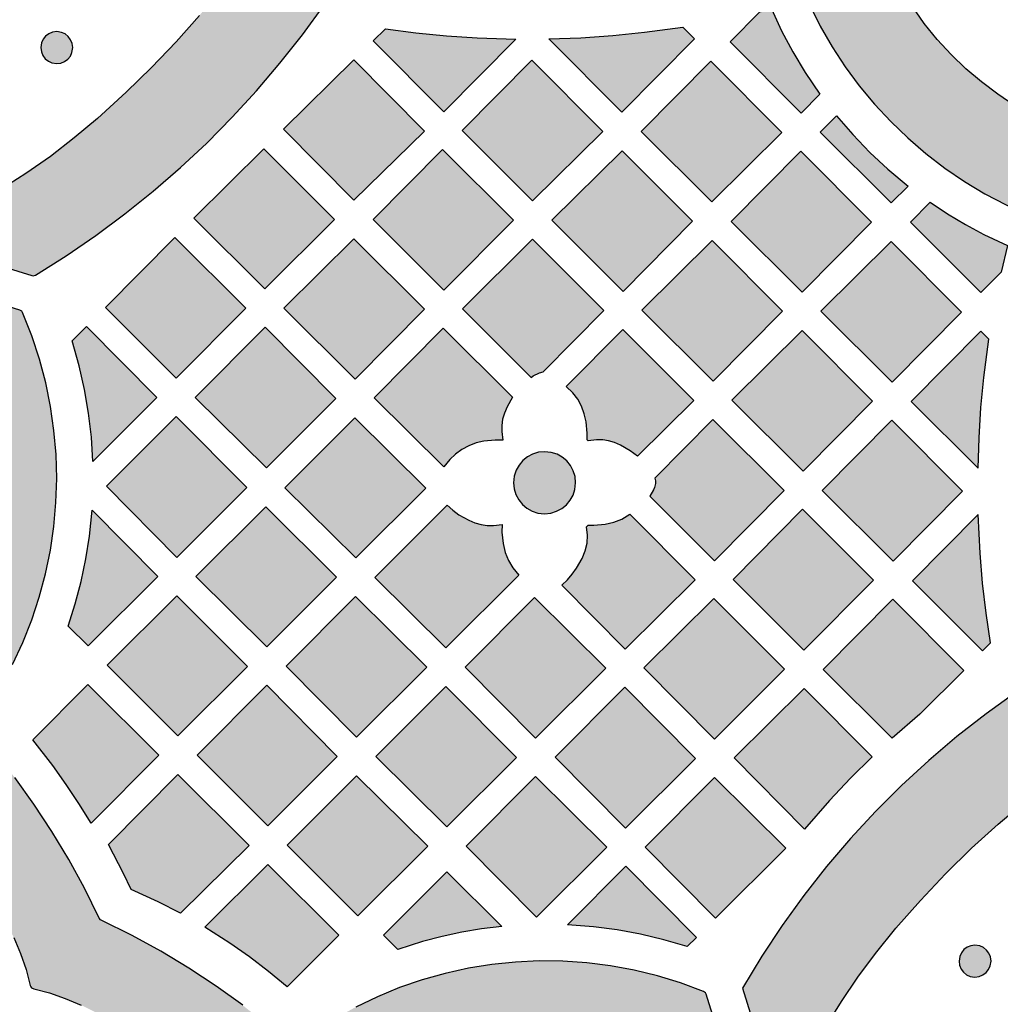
# Model space of a CAD drawing. Header units: millimetres. Extents: x -575 to 893, y -1168 to -690.
# Tile 60 of 72: x 528 to 632, y -888 to -784. Entities that reach past the tile are written whole.
import ezdxf

# ---------------------------------------------------------------- set-up
doc = ezdxf.new("R2010")
doc.units = ezdxf.units.MM
doc.layers.add('pattern', color=7, linetype='Continuous', true_color=0x000000)

msp = doc.modelspace()

# ---------------------------------------------------------------- hatches: boundary and pattern name
at = {"layer": 'pattern'}
for points in [[(645.52, -798.91), (645.52, -798.9), (645.53, -798.9), (645.54, -798.89), (645.55, -798.89), (645.55, -798.88), (645.56, -798.88), (645.57, -798.87), (645.58, -798.87), (645.58, -798.86), (645.59, -798.86), (645.6, -798.85), (645.61, -798.84), (645.61, -798.84), (645.62, -798.83), (645.63, -798.82), (645.63, -798.82), (645.64, -798.81), (645.65, -798.8), (645.65, -798.8), (645.66, -798.79), (645.67, -798.78), (645.67, -798.77), (645.68, -798.77), (645.68, -798.76), (645.69, -798.75), (645.7, -798.74), (645.7, -798.73), (645.71, -798.72), (645.71, -798.72), (645.72, -798.71), (645.72, -798.7), (645.73, -798.69), (645.73, -798.68), (645.73, -798.67), (645.74, -798.66), (645.74, -798.65), (645.74, -798.64), (645.75, -798.63), (645.75, -798.62), (645.75, -798.61), (645.76, -798.61), (645.76, -798.6), (645.76, -798.59), (645.76, -798.58), (645.77, -798.57), (645.77, -798.56), (645.77, -798.55), (645.77, -798.54), (645.77, -798.53), (645.77, -798.52), (645.77, -798.51), (645.77, -798.5), (645.78, -798.49), (645.78, -798.48), (645.78, -798.47), (645.78, -798.46), (645.78, -798.45), (645.78, -798.44), (645.77, -798.43), (645.77, -798.42), (645.77, -798.41), (645.77, -798.41), (645.77, -798.4), (645.77, -798.39), (645.77, -798.38), (645.77, -798.37), (645.76, -798.36), (645.76, -798.35), (645.76, -798.34), (645.76, -798.33), (645.75, -798.33), (645.75, -798.32), (645.75, -798.31), (645.75, -798.3), (645.74, -798.29), (645.74, -798.28), (645.73, -798.27), (645.73, -798.26), (645.73, -798.25), (645.72, -798.25), (645.72, -798.24), (645.71, -798.23), (645.71, -798.22), (645.7, -798.21), (645.7, -798.2), (645.69, -798.19), (645.69, -798.19), (645.68, -798.18), (645.68, -798.17), (645.67, -798.16), (645.66, -798.15), (645.66, -798.15), (645.65, -798.14), (645.64, -798.13), (645.64, -798.12), (645.63, -798.12), (645.62, -798.11), (645.62, -798.1), (645.61, -798.1), (645.6, -798.09), (645.59, -798.08), (645.59, -798.08), (645.58, -798.07), (645.57, -798.07), (645.56, -798.06), (645.55, -798.05), (645.55, -798.05), (645.54, -798.04), (645.53, -798.04), (645.52, -798.03), (645.51, -798.03), (645.5, -798.02), (645.49, -798.02), (645.49, -798.02), (645.48, -798.01), (645.47, -798.01), (645.46, -798), (645.45, -798), (645.44, -798), (645.43, -797.99), (645.42, -797.99), (645.41, -797.99), (645.41, -797.99), (645.4, -797.98), (645.39, -797.98), (645.38, -797.98), (645.37, -797.98), (645.36, -797.98), (643.16, -797.52), (641.02, -796.94), (638.93, -796.22), (636.91, -795.37), (634.95, -794.41), (633.06, -793.33), (631.25, -792.13), (629.51, -790.83), (627.87, -789.43), (626.31, -787.92), (624.85, -786.33), (623.49, -784.64), (622.23, -782.87), (621.09, -781.03), (620.05, -779.1), (619.14, -777.11), (618.34, -775.05), (617.68, -772.93), (617.13, -770.64), (617.13, -770.64), (617.13, -770.63), (617.12, -770.62), (617.12, -770.61), (617.12, -770.6), (617.12, -770.59), (617.11, -770.58), (617.11, -770.58), (617.11, -770.57), (617.1, -770.56), (617.1, -770.55), (617.1, -770.54), (617.09, -770.53), (617.09, -770.52), (617.08, -770.52), (617.08, -770.51), (617.08, -770.5), (617.07, -770.49), (617.07, -770.48), (617.06, -770.47), (617.06, -770.47), (617.05, -770.46), (617.04, -770.45), (617.04, -770.44), (617.03, -770.44), (617.03, -770.43), (617.02, -770.42), (617.01, -770.41), (617.01, -770.41), (617, -770.4), (616.99, -770.39), (616.99, -770.39), (616.98, -770.38), (616.97, -770.37), (616.97, -770.37), (616.96, -770.36), (616.95, -770.35), (616.94, -770.35), (616.94, -770.34), (616.93, -770.34), (616.92, -770.33), (616.91, -770.33), (616.9, -770.32), (616.9, -770.32), (616.89, -770.31), (616.88, -770.31), (616.87, -770.3), (616.86, -770.3), (616.85, -770.29), (616.85, -770.29), (616.84, -770.29), (616.83, -770.28), (616.82, -770.28), (616.81, -770.28), (616.8, -770.27), (616.79, -770.27), (616.78, -770.27), (616.78, -770.26), (616.77, -770.26), (616.76, -770.26), (616.75, -770.26), (616.74, -770.26), (616.73, -770.25), (616.72, -770.25), (616.71, -770.25), (616.71, -770.25), (616.7, -770.25), (616.69, -770.25), (616.68, -770.25), (616.67, -770.25), (616.66, -770.25), (616.65, -770.25), (616.64, -770.25), (616.63, -770.25), (616.62, -770.25), (616.61, -770.25), (616.61, -770.25), (616.6, -770.25), (616.59, -770.25), (616.58, -770.25), (616.57, -770.25), (616.56, -770.25), (616.55, -770.25), (616.54, -770.26), (616.53, -770.26), (616.52, -770.26), (616.51, -770.26), (616.5, -770.27), (616.49, -770.27), (616.48, -770.27), (616.48, -770.27), (616.47, -770.28), (616.46, -770.28), (616.45, -770.28), (616.44, -770.29), (616.43, -770.29), (616.42, -770.3), (616.41, -770.3), (616.4, -770.3), (616.4, -770.31), (616.39, -770.31), (616.38, -770.32), (616.37, -770.32), (616.36, -770.33), (616.36, -770.34), (616.35, -770.34), (616.34, -770.35), (616.33, -770.35), (616.32, -770.36), (616.32, -770.36), (616.31, -770.37), (616.3, -770.38), (616.3, -770.38), (616.29, -770.39), (616.28, -770.4), (616.28, -770.4), (616.27, -770.41), (616.26, -770.42), (616.26, -770.42), (616.25, -770.43), (616.25, -770.44), (616.24, -770.45), (616.24, -770.45), (616.23, -770.46), (616.23, -770.47), (616.22, -770.47), (616.22, -770.48), (616.21, -770.49), (610.37, -780.31), (611.37, -782.65), (612.51, -784.92), (613.77, -787.11), (615.14, -789.22), (616.63, -791.24), (618.23, -793.17), (619.94, -795.01), (621.75, -796.74), (623.65, -798.38), (625.64, -799.91), (627.73, -801.32), (629.89, -802.62), (632.14, -803.79), (634.56, -804.89)], [(555.89, -771.73), (553.8, -774.9), (551.62, -777.96), (549.35, -780.93), (546.98, -783.8), (544.51, -786.59), (541.93, -789.29), (539.24, -791.92), (536.21, -794.68), (533.75, -796.74), (531.24, -798.68), (528.66, -800.5), (526.01, -802.19), (523.29, -803.77), (520.48, -805.24), (517.38, -806.7), (517.19, -806.85), (517.1, -807.05), (517.11, -807.27), (517.22, -807.46), (517.43, -807.6), (529.27, -811.27), (529.42, -811.29), (529.66, -811.22), (532.9, -809.18), (536.05, -807.02), (539.11, -804.75), (542.08, -802.36), (544.96, -799.87), (547.74, -797.27), (550.43, -794.56), (553, -791.76), (555.48, -788.85), (557.84, -785.86), (560.2, -782.61), (560.29, -782.43), (560.26, -782.18), (556.76, -771.83), (556.64, -771.65), (556.48, -771.54), (556.28, -771.5), (556.09, -771.55)], [(606.13, -783.41), (607.36, -783.11), (608.43, -785.42), (609.62, -787.66), (610.93, -789.83), (612.47, -792.11), (610.5, -794.11), (602.98, -786.59)], [(533.6, -787.2), (533.54, -786.76), (533.38, -786.37), (533.13, -786.03), (532.8, -785.76), (532.41, -785.59), (531.91, -785.51), (531.48, -785.57), (531.08, -785.73), (530.74, -785.98), (530.48, -786.31), (530.3, -786.7), (530.23, -787.2), (530.29, -787.64), (530.45, -788.03), (530.7, -788.37), (531.03, -788.63), (531.41, -788.81), (531.91, -788.89), (532.35, -788.83), (532.75, -788.67), (533.08, -788.41), (533.35, -788.09), (533.52, -787.7)], [(566.6, -785.22), (569.82, -785.64), (573.05, -785.95), (576.29, -786.17), (580.36, -786.3), (572.76, -793.98), (565.33, -786.48)], [(583.84, -786.28), (587.23, -786.16), (590.61, -785.93), (593.97, -785.58), (598.01, -785.03), (599.25, -786.27), (591.58, -794.02)], [(563.29, -788.5), (555.85, -795.8), (563.28, -803.31), (570.73, -796.01)], [(582.15, -803.39), (574.71, -795.95), (582.05, -788.54), (589.56, -796.05)], [(601.05, -803.49), (593.61, -796.05), (600.95, -788.64), (608.46, -796.16)], [(621.77, -801.81), (619.98, -803.58), (612.5, -796.11), (614.23, -794.39), (615.94, -796.38), (617.74, -798.26), (619.65, -800.04)], [(561.24, -805.33), (553.89, -812.68), (546.4, -805.19), (553.78, -797.87)], [(572.79, -812.82), (565.31, -805.35), (572.65, -797.94), (580.12, -805.41)], [(591.59, -798.08), (599.03, -805.52), (591.69, -812.93), (584.18, -805.42)], [(610.59, -813.03), (603.11, -805.55), (610.45, -798.14), (617.93, -805.62)], [(624.1, -803.53), (625.94, -804.75), (627.83, -805.88), (629.76, -806.92), (632.26, -808.09), (631.6, -810.91), (629.46, -813.06), (622.03, -805.63)], [(544.52, -822.1), (537.05, -814.64), (544.39, -807.23), (551.89, -814.72)], [(563.41, -822.19), (555.9, -814.69), (563.28, -807.37), (570.73, -814.81)], [(581.99, -822.02), (582.22, -821.86), (582.86, -821.53), (583.25, -821.44), (589.67, -814.96), (582.14, -807.43), (574.74, -814.77)], [(601.09, -807.58), (608.53, -815.02), (601.19, -822.42), (593.68, -814.92)], [(612.58, -815.02), (619.99, -807.68), (627.43, -815.12), (620.09, -822.53)], [(524.66, -856.82), (526.02, -854.61), (527.25, -852.33), (528.33, -850), (529.27, -847.62), (530.07, -845.2), (530.73, -842.74), (531.24, -840.25), (531.61, -837.74), (531.83, -835.22), (531.91, -832.69), (531.84, -830.15), (531.62, -827.61), (531.26, -825.09), (530.75, -822.58), (530.09, -820.1), (529.28, -817.64), (528.31, -815.18), (528.23, -815.04), (528.01, -814.91), (516.71, -811.41), (516.46, -811.39), (516.25, -811.5), (516.12, -811.68), (516.08, -811.9), (516.17, -812.14), (517.42, -814.05), (518.54, -816.02), (519.51, -818.03), (520.35, -820.09), (521.05, -822.18), (521.61, -824.3), (522.04, -826.44), (522.33, -828.6), (522.48, -830.77), (522.5, -832.93), (522.39, -835.1), (522.14, -837.25), (521.76, -839.38), (521.24, -841.49), (520.6, -843.57), (519.82, -845.61), (518.91, -847.61), (517.87, -849.55), (516.7, -851.44), (515.41, -853.26), (513.98, -855.01), (512.37, -856.73), (512.25, -856.94), (512.24, -857.15), (512.32, -857.35), (512.49, -857.5), (512.74, -857.56), (524.28, -857.04), (524.47, -857)], [(533.53, -818.17), (535.05, -816.65), (542.47, -824.14), (535.73, -830.89), (535.57, -828.32), (535.27, -825.79), (534.85, -823.29), (534.28, -820.81)], [(553.91, -816.71), (561.38, -824.24), (554.04, -831.57), (546.54, -824.15)], [(579.45, -825.12), (579.17, -825.78), (578.98, -826.43), (578.89, -827.08), (578.88, -827.74), (579, -828.65), (578.2, -828.64), (577, -828.75), (576.18, -828.94), (575.4, -829.24), (574.67, -829.63), (573.99, -830.11), (573.39, -830.68), (572.76, -831.47), (565.41, -824.18), (572.72, -816.8), (580.03, -824.11)], [(593.22, -830.33), (592.45, -829.76), (591.42, -829.17), (590.79, -828.9), (590.16, -828.72), (589.54, -828.62), (588.89, -828.6), (588, -828.71), (587.9, -828.61), (587.9, -827.91), (587.79, -826.72), (587.59, -825.85), (587.3, -825.05), (586.91, -824.33), (586.4, -823.66), (585.7, -822.97), (591.66, -816.95), (599.16, -824.44)], [(610.59, -817.08), (618.03, -824.51), (610.69, -831.92), (603.18, -824.42)], [(629.17, -831.6), (629.27, -828.4), (629.47, -825.21), (629.77, -822.03), (630.3, -817.98), (629.46, -817.14), (622.12, -824.55)], [(537.16, -833.51), (544.53, -826.13), (551.97, -833.64), (544.6, -841.01)], [(556, -833.66), (563.38, -826.29), (570.87, -833.71), (563.49, -841.08)], [(595.03, -832.64), (595.1, -832.93), (595.11, -833.21), (595, -833.65), (594.91, -833.87), (594.51, -834.54), (601.34, -841.37), (608.68, -833.96), (601.16, -826.45)], [(620.2, -841.42), (612.72, -833.95), (620.05, -826.54), (627.53, -834.01)], [(586.68, -833.13), (586.62, -832.48), (586.43, -831.87), (586.13, -831.32), (585.74, -830.84), (585.27, -830.44), (584.72, -830.13), (584.12, -829.93), (583.41, -829.86), (582.76, -829.92), (582.15, -830.11), (581.59, -830.41), (581.11, -830.8), (580.71, -831.27), (580.41, -831.82), (580.21, -832.43), (580.13, -833.13), (580.2, -833.79), (580.39, -834.39), (580.68, -834.95), (581.07, -835.43), (581.55, -835.83), (582.1, -836.13), (582.7, -836.33), (583.41, -836.41), (584.06, -836.34), (584.67, -836.15), (585.22, -835.86), (585.71, -835.47), (586.11, -834.99), (586.41, -834.44), (586.61, -833.84)], [(554.09, -850.47), (546.61, -843.05), (554, -835.67), (561.45, -843.12)], [(573.12, -835.51), (573.72, -836.04), (574.37, -836.51), (575.4, -837.1), (576.06, -837.37), (576.7, -837.56), (577.35, -837.65), (578.02, -837.66), (578.92, -837.54), (578.91, -838.35), (579.03, -839.54), (579.25, -840.49), (579.59, -841.34), (580.06, -842.13), (580.69, -842.89), (572.99, -850.58), (565.48, -843.14)], [(533.13, -848.26), (533.87, -845.92), (534.49, -843.56), (534.99, -841.18), (535.36, -838.77), (535.64, -836.04), (542.57, -843.04), (535.24, -850.37)], [(585.24, -843.95), (585.82, -843.39), (586.33, -842.8), (586.79, -842.16), (587.37, -841.14), (587.7, -840.32), (587.89, -839.51), (587.94, -838.68), (587.84, -837.78), (588, -837.63), (588.61, -837.63), (589.82, -837.51), (590.72, -837.3), (591.56, -836.97), (592.4, -836.47), (599.31, -843.39), (591.93, -850.7)], [(610.79, -850.82), (603.32, -843.34), (610.65, -835.93), (618.13, -843.41)], [(629.19, -836.49), (622.26, -843.49), (629.65, -850.87), (630.47, -850.05), (630.01, -846.89), (629.65, -843.74), (629.39, -840.57)], [(544.7, -859.87), (537.24, -852.41), (544.59, -845.07), (552.05, -852.52)], [(563.56, -860.01), (556.12, -852.5), (563.46, -845.16), (570.97, -852.6)], [(589.87, -852.7), (582.46, -860.11), (575.02, -852.6), (582.36, -845.26)], [(608.75, -852.83), (601.36, -860.22), (593.9, -852.69), (601.29, -845.37)], [(620.09, -860.11), (612.82, -852.84), (620.16, -845.43), (627.67, -852.95), (623.01, -857.57)], [(535.55, -869.09), (534.26, -867.01), (532.91, -864.98), (531.5, -862.99), (529.4, -860.27), (535.2, -854.42), (542.68, -861.89)], [(561.53, -862.03), (554.2, -869.37), (546.72, -861.89), (554.09, -854.52)], [(572.99, -854.63), (580.43, -862.14), (573.09, -869.47), (565.59, -862.03)], [(591.96, -869.61), (584.52, -862.1), (591.89, -854.73), (599.33, -862.24)], [(618, -862.07), (615.7, -864.34), (613.49, -866.69), (610.84, -869.7), (603.41, -862.19), (610.8, -854.87)], [(608.07, -898.61), (608.07, -898.62), (608.07, -898.62), (608.08, -898.63), (608.08, -898.64), (608.08, -898.65), (608.09, -898.66), (608.09, -898.67), (608.09, -898.67), (608.1, -898.68), (608.1, -898.69), (608.11, -898.7), (608.11, -898.71), (608.12, -898.72), (608.12, -898.72), (608.13, -898.73), (608.13, -898.74), (608.14, -898.75), (608.14, -898.76), (608.15, -898.76), (608.15, -898.77), (608.16, -898.78), (608.17, -898.79), (608.17, -898.79), (608.18, -898.8), (608.19, -898.81), (608.19, -898.81), (608.2, -898.82), (608.21, -898.83), (608.21, -898.83), (608.22, -898.84), (608.23, -898.85), (608.24, -898.85), (608.24, -898.86), (608.25, -898.86), (608.26, -898.87), (608.27, -898.88), (608.28, -898.88), (608.29, -898.89), (608.29, -898.89), (608.3, -898.9), (608.31, -898.9), (608.32, -898.91), (608.33, -898.91), (608.34, -898.91), (608.35, -898.92), (608.35, -898.92), (608.36, -898.92), (608.37, -898.93), (608.38, -898.93), (608.39, -898.93), (608.4, -898.94), (608.41, -898.94), (608.42, -898.94), (608.43, -898.94), (608.44, -898.95), (608.45, -898.95), (608.45, -898.95), (608.46, -898.95), (608.47, -898.95), (608.48, -898.95), (608.49, -898.96), (608.5, -898.96), (608.51, -898.96), (608.52, -898.96), (608.53, -898.96), (608.54, -898.96), (608.54, -898.96), (608.55, -898.96), (608.56, -898.96), (608.57, -898.96), (608.58, -898.96), (608.59, -898.96), (608.6, -898.96), (608.61, -898.95), (608.62, -898.95), (608.63, -898.95), (608.64, -898.95), (608.65, -898.95), (608.66, -898.95), (608.66, -898.94), (608.67, -898.94), (608.68, -898.94), (608.69, -898.94), (608.7, -898.93), (608.71, -898.93), (608.72, -898.93), (608.73, -898.92), (608.74, -898.92), (608.75, -898.92), (608.76, -898.91), (608.76, -898.91), (608.77, -898.9), (608.78, -898.9), (608.79, -898.89), (608.8, -898.89), (608.81, -898.88), (608.82, -898.88), (608.82, -898.87), (608.83, -898.87), (608.84, -898.86), (608.85, -898.86), (608.86, -898.85), (608.86, -898.84), (608.87, -898.84), (608.88, -898.83), (608.88, -898.82), (608.89, -898.82), (608.9, -898.81), (608.91, -898.8), (608.91, -898.8), (608.92, -898.79), (608.92, -898.78), (608.93, -898.78), (608.94, -898.77), (608.94, -898.76), (608.95, -898.75), (608.95, -898.74), (608.96, -898.74), (608.96, -898.73), (608.97, -898.72), (608.97, -898.71), (608.98, -898.71), (608.98, -898.7), (608.99, -898.69), (608.99, -898.68), (609, -898.67), (609, -898.67), (609, -898.66), (610.26, -895.9), (611.64, -893.18), (613.14, -890.51), (614.76, -887.89), (616.49, -885.33), (618.35, -882.82), (620.5, -880.15), (623.08, -877.22), (625.73, -874.41), (628.46, -871.73), (631.28, -869.17), (634.19, -866.72), (637.19, -864.39), (640.3, -862.16), (643.62, -859.96), (643.64, -859.95), (643.65, -859.95), (643.66, -859.93), (643.68, -859.92), (643.69, -859.91), (643.7, -859.9), (643.71, -859.89), (643.73, -859.88), (643.73, -859.87), (643.74, -859.86), (643.74, -859.86), (643.75, -859.85), (643.75, -859.84), (643.76, -859.84), (643.76, -859.83), (643.77, -859.82), (643.77, -859.81), (643.78, -859.81), (643.78, -859.8), (643.79, -859.79), (643.79, -859.78), (643.8, -859.77), (643.8, -859.77), (643.8, -859.76), (643.81, -859.75), (643.81, -859.74), (643.82, -859.73), (643.82, -859.73), (643.82, -859.72), (643.83, -859.71), (643.83, -859.7), (643.83, -859.69), (643.83, -859.68), (643.84, -859.68), (643.84, -859.67), (643.84, -859.66), (643.84, -859.65), (643.84, -859.64), (643.85, -859.63), (643.85, -859.62), (643.85, -859.61), (643.85, -859.59), (643.85, -859.57), (643.85, -859.56), (643.85, -859.54), (643.85, -859.52), (643.85, -859.51), (643.85, -859.49), (643.85, -859.47), (643.85, -859.46), (643.84, -859.44), (643.84, -859.42), (643.84, -859.41), (643.83, -859.39), (643.83, -859.37), (643.82, -859.36), (643.82, -859.35), (643.81, -859.34), (643.81, -859.33), (643.81, -859.32), (643.8, -859.32), (643.8, -859.31), (643.79, -859.3), (643.79, -859.29), (643.78, -859.29), (643.78, -859.28), (643.78, -859.27), (643.77, -859.26), (643.77, -859.26), (643.76, -859.25), (643.75, -859.24), (643.75, -859.23), (643.74, -859.23), (643.74, -859.22), (643.73, -859.21), (643.73, -859.21), (643.72, -859.2), (643.71, -859.19), (643.71, -859.19), (643.7, -859.18), (643.7, -859.18), (643.69, -859.17), (643.68, -859.16), (643.68, -859.16), (643.67, -859.15), (643.66, -859.15), (643.65, -859.14), (643.65, -859.14), (643.63, -859.13), (643.62, -859.12), (643.6, -859.11), (643.59, -859.1), (643.57, -859.09), (643.56, -859.08), (643.54, -859.08), (643.53, -859.07), (633.18, -855.26), (630.01, -857.54), (626.93, -859.94), (623.96, -862.46), (621.1, -865.1), (618.35, -867.84), (615.7, -870.7), (613.18, -873.66), (610.77, -876.72), (608.49, -879.87), (606.33, -883.12), (604.29, -886.49)], [(554.46, -890.84), (554.43, -890.67), (554.28, -890.47), (551.54, -888.3), (548.73, -886.27), (545.85, -884.37), (542.9, -882.59), (539.86, -880.93), (536.61, -879.32), (536.54, -879.29), (536.38, -879.09), (534.84, -875.95), (533.18, -872.91), (531.41, -869.95), (529.51, -867.07), (527.48, -864.26), (525.24, -861.41), (525.11, -861.3), (524.87, -861.24), (512.99, -861.24), (512.76, -861.29), (512.6, -861.43), (512.52, -861.63), (512.52, -861.84), (512.65, -862.06), (513.78, -863.18), (514.96, -864.38), (516.18, -865.66), (517.43, -867), (518.68, -868.41), (519.93, -869.88), (521.17, -871.4), (522.37, -872.96), (523.52, -874.55), (524.62, -876.18), (525.64, -877.83), (526.57, -879.49), (527.39, -881.16), (528.1, -882.84), (528.68, -884.51), (529.12, -886.2), (529.18, -886.36), (529.26, -886.47), (529.49, -886.57), (531.15, -887), (532.82, -887.58), (534.5, -888.29), (536.17, -889.11), (537.83, -890.04), (539.48, -891.06), (541.11, -892.16), (542.7, -893.31), (544.26, -894.51), (545.78, -895.74), (547.25, -897), (548.66, -898.25), (550.01, -899.5), (551.28, -900.72), (552.49, -901.9), (553.62, -903.05), (553.82, -903.18), (554.03, -903.19), (554.23, -903.12), (554.38, -902.97), (554.45, -902.72)], [(537.37, -871.32), (544.7, -863.92), (552.22, -871.43), (544.98, -878.59), (542.62, -877.39), (539.76, -876.09), (538.95, -874.38)], [(571.07, -871.5), (563.7, -878.86), (556.22, -871.39), (563.56, -864.06)], [(589.97, -871.6), (582.56, -879.01), (575.12, -871.5), (582.46, -864.16)], [(601.46, -879.11), (594.02, -871.6), (601.36, -864.26), (608.88, -871.7)], [(547.56, -880.06), (554.2, -873.42), (561.68, -880.89), (556.23, -886.34), (554.28, -884.72), (552.27, -883.18), (550.2, -881.73)], [(598.47, -882.11), (596.01, -881.38), (593.55, -880.78), (591.07, -880.32), (588.56, -880), (585.82, -879.8), (592, -873.62), (599.44, -881.14)], [(578.88, -879.99), (576.76, -880.24), (574.66, -880.59), (572.59, -881.04), (570.53, -881.57), (567.92, -882.4), (566.41, -880.89), (573.1, -874.2)], [(630.53, -883.64), (630.47, -883.2), (630.31, -882.8), (630.06, -882.47), (629.73, -882.2), (629.34, -882.02), (628.84, -881.95), (628.41, -882.01), (628.01, -882.17), (627.67, -882.42), (627.41, -882.75), (627.23, -883.14), (627.16, -883.64), (627.22, -884.07), (627.38, -884.47), (627.63, -884.81), (627.96, -885.07), (628.34, -885.25), (628.84, -885.32), (629.28, -885.26), (629.68, -885.1), (630.01, -884.85), (630.28, -884.52), (630.45, -884.14)], [(600.18, -886.83), (597.77, -885.93), (595.32, -885.18), (592.85, -884.58), (590.36, -884.12), (587.86, -883.8), (585.35, -883.63), (582.84, -883.61), (580.33, -883.73), (577.84, -883.98), (575.36, -884.39), (572.91, -884.93), (570.49, -885.61), (568.1, -886.43), (565.76, -887.39), (563.47, -888.49), (561.23, -889.73), (558.99, -891.14), (558.84, -891.29), (558.78, -891.53), (558.51, -903.01), (558.56, -903.24), (558.7, -903.4), (558.89, -903.49), (559.1, -903.49), (559.33, -903.36), (561.06, -901.77), (562.87, -900.3), (564.76, -898.98), (566.72, -897.79), (568.73, -896.74), (570.8, -895.83), (572.92, -895.05), (575.07, -894.42), (577.26, -893.92), (579.47, -893.57), (581.69, -893.36), (583.93, -893.29), (586.17, -893.36), (588.4, -893.58), (590.63, -893.94), (592.83, -894.45), (595.01, -895.1), (597.15, -895.9), (599.26, -896.85), (601.31, -897.94), (603.32, -899.18), (603.55, -899.27), (603.77, -899.23), (603.95, -899.1), (604.05, -898.9), (604.04, -898.64), (600.46, -887.13), (600.38, -886.97)]]:
    msp.add_hatch(color=256, dxfattribs=at).paths.add_polyline_path(points, flags=0)

# ---------------------------------------------------------------- linework, layer by layer
for points in [[(616.21, -770.49), (610.37, -780.31), (611.37, -782.65), (612.51, -784.92), (613.77, -787.11), (615.14, -789.22), (616.63, -791.24), (618.23, -793.17), (619.94, -795.01), (621.75, -796.74), (623.65, -798.38), (625.64, -799.91), (627.73, -801.32), (629.89, -802.62), (632.14, -803.79), (634.56, -804.89), (645.52, -798.91)], [(645.36, -797.98), (643.16, -797.52), (641.02, -796.94), (638.93, -796.22), (636.91, -795.37), (634.95, -794.41), (633.06, -793.33), (631.25, -792.13), (629.51, -790.83), (627.87, -789.43), (626.31, -787.92), (624.85, -786.33), (623.49, -784.64), (622.23, -782.87), (621.09, -781.03), (620.05, -779.1), (619.14, -777.11), (618.34, -775.05), (617.68, -772.93), (617.13, -770.64)], [(517.43, -807.6), (529.27, -811.27), (529.42, -811.29), (529.66, -811.22), (532.9, -809.18), (536.05, -807.02), (539.11, -804.75), (542.08, -802.36), (544.96, -799.87), (547.74, -797.27), (550.43, -794.56), (553, -791.76), (555.48, -788.85), (557.84, -785.86), (560.2, -782.61)], [(546.98, -783.8), (544.51, -786.59), (541.93, -789.29), (539.24, -791.92), (536.21, -794.68), (533.75, -796.74), (531.24, -798.68), (528.66, -800.5), (526.01, -802.19)], [(527.25, -852.33), (528.33, -850), (529.27, -847.62), (530.07, -845.2), (530.73, -842.74), (531.24, -840.25), (531.61, -837.74), (531.83, -835.22), (531.91, -832.69), (531.84, -830.15), (531.62, -827.61), (531.26, -825.09), (530.75, -822.58), (530.09, -820.1), (529.28, -817.64), (528.31, -815.18), (528.23, -815.04), (528.01, -814.91), (516.71, -811.41)], [(643.53, -859.07), (633.18, -855.26), (630.01, -857.54), (626.93, -859.94), (623.96, -862.46), (621.1, -865.1), (618.35, -867.84), (615.7, -870.7), (613.18, -873.66), (610.77, -876.72), (608.49, -879.87), (606.33, -883.12), (604.29, -886.49), (608.07, -898.61)], [(609, -898.66), (610.26, -895.9), (611.64, -893.18), (613.14, -890.51), (614.76, -887.89), (616.49, -885.33), (618.35, -882.82), (620.5, -880.15), (623.08, -877.22), (625.73, -874.41), (628.46, -871.73), (631.28, -869.17), (634.19, -866.72), (637.19, -864.39), (640.3, -862.16), (643.62, -859.96)], [(551.54, -888.3), (548.73, -886.27), (545.85, -884.37), (542.9, -882.59), (539.86, -880.93), (536.61, -879.32), (536.54, -879.29), (536.38, -879.09), (534.84, -875.95), (533.18, -872.91), (531.41, -869.95), (529.51, -867.07), (527.48, -864.26)], [(527.39, -881.16), (528.1, -882.84), (528.68, -884.51), (529.12, -886.2), (529.18, -886.36), (529.26, -886.47), (529.49, -886.57), (531.15, -887), (532.82, -887.58), (534.5, -888.29)], [(604.04, -898.64), (600.46, -887.13), (600.38, -886.97), (600.18, -886.83), (597.77, -885.93), (595.32, -885.18), (592.85, -884.58), (590.36, -884.12), (587.86, -883.8), (585.35, -883.63), (582.84, -883.61), (580.33, -883.73), (577.84, -883.98), (575.36, -884.39), (572.91, -884.93), (570.49, -885.61), (568.1, -886.43), (565.76, -887.39), (563.47, -888.49)]]:
    msp.add_lwpolyline(points, dxfattribs=at)
for points in [[(606.13, -783.41), (607.36, -783.11), (608.43, -785.42), (609.62, -787.66), (610.93, -789.83), (612.47, -792.11), (610.5, -794.11), (602.98, -786.59)], [(533.6, -787.2), (533.54, -786.76), (533.38, -786.37), (533.13, -786.03), (532.8, -785.76), (532.41, -785.59), (531.91, -785.51), (531.48, -785.57), (531.08, -785.73), (530.74, -785.98), (530.48, -786.31), (530.3, -786.7), (530.23, -787.2), (530.29, -787.64), (530.45, -788.03), (530.7, -788.37), (531.03, -788.63), (531.41, -788.81), (531.91, -788.89), (532.35, -788.83), (532.75, -788.67), (533.08, -788.41), (533.35, -788.09), (533.52, -787.7)], [(566.6, -785.22), (569.82, -785.64), (573.05, -785.95), (576.29, -786.17), (580.36, -786.3), (572.76, -793.98), (565.33, -786.48)], [(583.84, -786.28), (587.23, -786.16), (590.61, -785.93), (593.97, -785.58), (598.01, -785.03), (599.25, -786.27), (591.58, -794.02)], [(563.29, -788.5), (555.85, -795.8), (563.28, -803.31), (570.73, -796.01)], [(582.15, -803.39), (574.71, -795.95), (582.05, -788.54), (589.56, -796.05)], [(601.05, -803.49), (593.61, -796.05), (600.95, -788.64), (608.46, -796.16)], [(621.77, -801.81), (619.98, -803.58), (612.5, -796.11), (614.23, -794.39), (615.94, -796.38), (617.74, -798.26), (619.65, -800.04)], [(561.24, -805.33), (553.89, -812.68), (546.4, -805.19), (553.78, -797.87)], [(572.79, -812.82), (565.31, -805.35), (572.65, -797.94), (580.12, -805.41)], [(591.59, -798.08), (599.03, -805.52), (591.69, -812.93), (584.18, -805.42)], [(610.59, -813.03), (603.11, -805.55), (610.45, -798.14), (617.93, -805.62)], [(624.1, -803.53), (625.94, -804.75), (627.83, -805.88), (629.76, -806.92), (632.26, -808.09), (631.6, -810.91), (629.46, -813.06), (622.03, -805.63)], [(544.52, -822.1), (537.05, -814.64), (544.39, -807.23), (551.89, -814.72)], [(563.41, -822.19), (555.9, -814.69), (563.28, -807.37), (570.73, -814.81)], [(581.99, -822.02), (582.22, -821.86), (582.86, -821.53), (583.25, -821.44), (589.67, -814.96), (582.14, -807.43), (574.74, -814.77)], [(601.09, -807.58), (608.53, -815.02), (601.19, -822.42), (593.68, -814.92)], [(612.58, -815.02), (619.99, -807.68), (627.43, -815.12), (620.09, -822.53)], [(533.53, -818.17), (535.05, -816.65), (542.47, -824.14), (535.73, -830.89), (535.57, -828.32), (535.27, -825.79), (534.85, -823.29), (534.28, -820.81)], [(553.91, -816.71), (561.38, -824.24), (554.04, -831.57), (546.54, -824.15)], [(579.45, -825.12), (579.17, -825.78), (578.98, -826.43), (578.89, -827.08), (578.88, -827.74), (579, -828.65), (578.2, -828.64), (577, -828.75), (576.18, -828.94), (575.4, -829.24), (574.67, -829.63), (573.99, -830.11), (573.39, -830.68), (572.76, -831.47), (565.41, -824.18), (572.72, -816.8), (580.03, -824.11)], [(593.22, -830.33), (592.45, -829.76), (591.42, -829.17), (590.79, -828.9), (590.16, -828.72), (589.54, -828.62), (588.89, -828.6), (588, -828.71), (587.9, -828.61), (587.9, -827.91), (587.79, -826.72), (587.59, -825.85), (587.3, -825.05), (586.91, -824.33), (586.4, -823.66), (585.7, -822.97), (591.66, -816.95), (599.16, -824.44)], [(610.59, -817.08), (618.03, -824.51), (610.69, -831.92), (603.18, -824.42)], [(629.17, -831.6), (629.27, -828.4), (629.47, -825.21), (629.77, -822.03), (630.3, -817.98), (629.46, -817.14), (622.12, -824.55)], [(537.16, -833.51), (544.53, -826.13), (551.97, -833.64), (544.6, -841.01)], [(556, -833.66), (563.38, -826.29), (570.87, -833.71), (563.49, -841.08)], [(595.03, -832.64), (595.1, -832.93), (595.11, -833.21), (595, -833.65), (594.91, -833.87), (594.51, -834.54), (601.34, -841.37), (608.68, -833.96), (601.16, -826.45)], [(620.2, -841.42), (612.72, -833.95), (620.05, -826.54), (627.53, -834.01)], [(586.68, -833.13), (586.62, -832.48), (586.43, -831.87), (586.13, -831.32), (585.74, -830.84), (585.27, -830.44), (584.72, -830.13), (584.12, -829.93), (583.41, -829.86), (582.76, -829.92), (582.15, -830.11), (581.59, -830.41), (581.11, -830.8), (580.71, -831.27), (580.41, -831.82), (580.21, -832.43), (580.13, -833.13), (580.2, -833.79), (580.39, -834.39), (580.68, -834.95), (581.07, -835.43), (581.55, -835.83), (582.1, -836.13), (582.7, -836.33), (583.41, -836.41), (584.06, -836.34), (584.67, -836.15), (585.22, -835.86), (585.71, -835.47), (586.11, -834.99), (586.41, -834.44), (586.61, -833.84)], [(554.09, -850.47), (546.61, -843.05), (554, -835.67), (561.45, -843.12)], [(573.12, -835.51), (573.72, -836.04), (574.37, -836.51), (575.4, -837.1), (576.06, -837.37), (576.7, -837.56), (577.35, -837.65), (578.02, -837.66), (578.92, -837.54), (578.91, -838.35), (579.03, -839.54), (579.25, -840.49), (579.59, -841.34), (580.06, -842.13), (580.69, -842.89), (572.99, -850.58), (565.48, -843.14)], [(533.13, -848.26), (533.87, -845.92), (534.49, -843.56), (534.99, -841.18), (535.36, -838.77), (535.64, -836.04), (542.57, -843.04), (535.24, -850.37)], [(585.24, -843.95), (585.82, -843.39), (586.33, -842.8), (586.79, -842.16), (587.37, -841.14), (587.7, -840.32), (587.89, -839.51), (587.94, -838.68), (587.84, -837.78), (588, -837.63), (588.61, -837.63), (589.82, -837.51), (590.72, -837.3), (591.56, -836.97), (592.4, -836.47), (599.31, -843.39), (591.93, -850.7)], [(610.79, -850.82), (603.32, -843.34), (610.65, -835.93), (618.13, -843.41)], [(629.19, -836.49), (622.26, -843.49), (629.65, -850.87), (630.47, -850.05), (630.01, -846.89), (629.65, -843.74), (629.39, -840.57)], [(544.7, -859.87), (537.24, -852.41), (544.59, -845.07), (552.05, -852.52)], [(563.56, -860.01), (556.12, -852.5), (563.46, -845.16), (570.97, -852.6)], [(589.87, -852.7), (582.46, -860.11), (575.02, -852.6), (582.36, -845.26)], [(608.75, -852.83), (601.36, -860.22), (593.9, -852.69), (601.29, -845.37)], [(620.09, -860.11), (612.82, -852.84), (620.16, -845.43), (627.67, -852.95), (623.01, -857.57)], [(535.55, -869.09), (534.26, -867.01), (532.91, -864.98), (531.5, -862.99), (529.4, -860.27), (535.2, -854.42), (542.68, -861.89)], [(561.53, -862.03), (554.2, -869.37), (546.72, -861.89), (554.09, -854.52)], [(572.99, -854.63), (580.43, -862.14), (573.09, -869.47), (565.59, -862.03)], [(591.96, -869.61), (584.52, -862.1), (591.89, -854.73), (599.33, -862.24)], [(618, -862.07), (615.7, -864.34), (613.49, -866.69), (610.84, -869.7), (603.41, -862.19), (610.8, -854.87)], [(537.37, -871.32), (544.7, -863.92), (552.22, -871.43), (544.98, -878.59), (542.62, -877.39), (539.76, -876.09), (538.95, -874.38)], [(571.07, -871.5), (563.7, -878.86), (556.22, -871.39), (563.56, -864.06)], [(589.97, -871.6), (582.56, -879.01), (575.12, -871.5), (582.46, -864.16)], [(601.46, -879.11), (594.02, -871.6), (601.36, -864.26), (608.88, -871.7)], [(547.56, -880.06), (554.2, -873.42), (561.68, -880.89), (556.23, -886.34), (554.28, -884.72), (552.27, -883.18), (550.2, -881.73)], [(598.47, -882.11), (596.01, -881.38), (593.55, -880.78), (591.07, -880.32), (588.56, -880), (585.82, -879.8), (592, -873.62), (599.44, -881.14)], [(578.88, -879.99), (576.76, -880.24), (574.66, -880.59), (572.59, -881.04), (570.53, -881.57), (567.92, -882.4), (566.41, -880.89), (573.1, -874.2)], [(630.53, -883.64), (630.47, -883.2), (630.31, -882.8), (630.06, -882.47), (629.73, -882.2), (629.34, -882.02), (628.84, -881.95), (628.41, -882.01), (628.01, -882.17), (627.67, -882.42), (627.41, -882.75), (627.23, -883.14), (627.16, -883.64), (627.22, -884.07), (627.38, -884.47), (627.63, -884.81), (627.96, -885.07), (628.34, -885.25), (628.84, -885.32), (629.28, -885.26), (629.68, -885.1), (630.01, -884.85), (630.28, -884.52), (630.45, -884.14)]]:
    msp.add_lwpolyline(points, close=True, dxfattribs=at)

doc.saveas('drawing.dxf')
